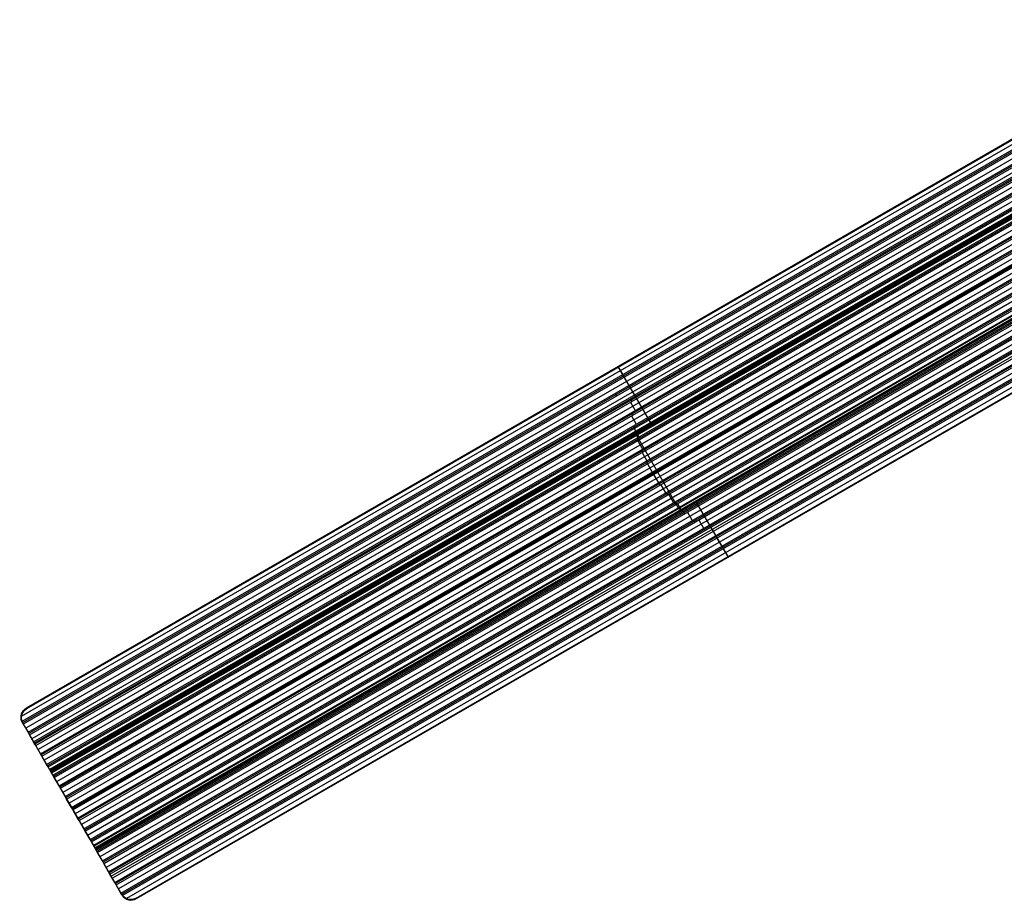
# Model space of a CAD drawing. Extents: x 12895 to 14339, y -6833 to -5581.
# Tile 1 of 79: x 12895 to 13441, y -6833 to -6343. Entities that reach past the tile are written whole.
import ezdxf

# ---------------------------------------------------------------- set-up
doc = ezdxf.new("R2010")
doc.units = 0
doc.layers.get('0').update_dxf_attribs({"linetype": 'CONTINUOUS'})

msp = doc.modelspace()

# ---------------------------------------------------------------- linework, layer by layer
for p, q in [((12898.63, -6725.15, 78.07), (13560.26, -6343.16, 78.07)), ((12898.74, -6725.35, 79.04), (13560.38, -6343.35, 79.04)), ((12898.85, -6725.54, 80.01), (13560.49, -6343.55, 80.01)), ((13561.59, -6345.46, 77.7), (12895.63, -6729.95, 77.7)), ((13562.92, -6347.77, 77.33), (12896.12, -6732.74, 77.33)), ((13563.31, -6348.44, 76.9), (12896.48, -6733.43, 76.9)), ((13563.7, -6349.11, 76.48), (12896.87, -6734.11, 76.48)), ((13565.03, -6351.41, 76.11), (12898.2, -6736.41, 76.11)), ((12899.53, -6738.71, 75.74), (13551, -6362.59, 75.74)), ((13550.11, -6364, 75.32), (12899.92, -6739.38, 75.32)), ((12900.31, -6740.06, 74.89), (13550.07, -6364.92, 74.89)), ((12902.55, -6743.94, 75.91), (13565.59, -6361.14, 75.91)), ((12902.97, -6744.66, 74.15), (13564.71, -6362.6, 74.15)), ((13564.23, -6363.78, 73.73), (12903.35, -6745.34, 73.73)), ((12903.74, -6746.01, 73.31), (13563.8, -6364.92, 73.31)), ((13551.92, -6366.92, 74.52), (12901.64, -6742.36, 74.52)), ((13562.77, -6368.59, 72.94), (12905.07, -6748.31, 72.94)), ((12906.4, -6750.61, 72.57), (13562.03, -6372.09, 72.57)), ((13561.81, -6373.11, 72.14), (12906.79, -6751.29, 72.14)), ((12907.18, -6751.96, 71.72), (13561.62, -6374.12, 71.72)), ((13561.26, -6377.39, 71.35), (12908.51, -6754.26, 71.35)), ((12909.84, -6756.57, 70.98), (13561.11, -6380.56, 70.98)), ((13561.06, -6381.48, 70.56), (12910.23, -6757.24, 70.56)), ((12910.61, -6757.91, 70.13), (13561.03, -6382.39, 70.13)), ((13561.28, -6384.16, 71.8), (12911.44, -6759.34, 71.8)), ((12911.53, -6759.49, 72.53), (13561.36, -6384.31, 72.53)), ((12911.61, -6759.64, 73.27), (13561.45, -6384.45, 73.27)), ((13561.15, -6385.39, 69.76), (12911.94, -6760.21, 69.76)), ((12912.21, -6760.67, 74.02), (13561.61, -6385.75, 74.02)), ((12912.42, -6761.03, 71.35), (13561.39, -6386.34, 71.35)), ((13561.48, -6386.49, 72.08), (12912.5, -6761.18, 72.08)), ((13561.56, -6386.64, 72.82), (12912.58, -6761.32, 72.82)), ((13195.8, -6597.81, 72.82), (13561.56, -6386.64, 72.82)), ((12913.27, -6762.52, 69.39), (13561.43, -6388.3, 69.39)), ((13561.51, -6389.15, 68.97), (12913.66, -6763.19, 68.97)), ((12914.05, -6763.86, 68.55), (13561.61, -6389.99, 68.55)), ((13562.11, -6392.77, 68.18), (12915.38, -6766.17, 68.18)), ((12916.71, -6768.47, 67.81), (13562.75, -6395.48, 67.81)), ((13562.94, -6396.27, 67.38), (12917.1, -6769.14, 67.38)), ((12917.49, -6769.81, 66.96), (13563.14, -6397.04, 66.96)), ((13563.98, -6399.63, 66.59), (12918.82, -6772.12, 66.59)), ((12920.15, -6774.42, 66.22), (13564.92, -6402.16, 66.22)), ((13565.22, -6402.89, 65.8), (12920.53, -6775.09, 65.8)), ((12920.92, -6775.77, 65.37), (13565.52, -6403.61, 65.37)), ((13566.65, -6406.02, 65), (12922.25, -6778.07, 65)), ((13570.11, -6411.96, 63.42), (12925.69, -6784.02, 63.42)), ((12927.02, -6786.32, 63.05), (13571.65, -6414.15, 63.05)), ((13572.12, -6414.77, 62.62), (12927.41, -6787, 62.62)), ((12923.58, -6780.37, 64.63), (13556.2, -6415.13, 64.63)), ((13556.51, -6415.85, 64.21), (12923.97, -6781.04, 64.21)), ((12924.11, -6781.28, 65.96), (13556.64, -6416.09, 65.96)), ((12924.36, -6781.72, 63.79), (13557.07, -6416.42, 63.79)), ((12927.79, -6787.67, 62.2), (13572.61, -6415.38, 62.2)), ((13574.34, -6417.46, 61.83), (12929.12, -6789.97, 61.83)), ((12930.45, -6792.27, 61.46), (13576.18, -6419.46, 61.46)), ((13576.76, -6420.03, 61.04), (12930.84, -6792.95, 61.04)), ((12931.23, -6793.62, 60.61), (13577.35, -6420.58, 60.61)), ((13579.39, -6422.48, 60.24), (12932.56, -6795.92, 60.24)), ((12933.89, -6798.23, 59.87), (13581.56, -6424.29, 59.87)), ((13582.25, -6424.79, 59.45), (12934.28, -6798.9, 59.45)), ((12934.67, -6799.57, 59.03), (13582.95, -6425.29, 59.03)), ((13584.81, -6426.83, 60.56), (12935.8, -6801.53, 60.56)), ((12935.88, -6801.68, 61.29), (13584.9, -6426.97, 61.29)), ((12935.97, -6801.83, 62.02), (13584.98, -6427.12, 62.02)), ((12935.97, -6801.83, 62.02), (13584.98, -6427.12, 62.02)), ((13585.35, -6426.97, 58.66), (12936, -6801.87, 58.66)), ((12936.57, -6802.87, 62.77), (13586, -6427.91, 62.77)), ((12936.77, -6803.22, 60.11), (13586.65, -6428.02, 60.11)), ((13586.74, -6428.16, 60.84), (12936.86, -6803.37, 60.84)), ((13586.82, -6428.31, 61.57), (12936.94, -6803.51, 61.57)), ((12936.94, -6803.51, 61.57), (13586.82, -6428.31, 61.57)), ((12937.33, -6804.18, 58.29), (13587.9, -6428.57, 58.29)), ((13588.72, -6428.99, 57.86), (12937.71, -6804.85, 57.86)), ((12938.1, -6805.52, 57.44), (13589.55, -6429.41, 57.44)), ((13592.39, -6430.84, 57.07), (12939.43, -6807.83, 57.07)), ((12940.76, -6810.13, 56.7), (13595.43, -6432.16, 56.7)), ((13596.41, -6432.49, 56.28), (12941.15, -6810.8, 56.28)), ((12941.54, -6811.47, 55.85), (13597.41, -6432.81, 55.85)), ((13600.84, -6433.9, 55.48), (12942.87, -6813.78, 55.48)), ((12944.2, -6816.08, 55.11), (13604.57, -6434.81, 55.11)), ((13605.8, -6435, 54.69), (12944.59, -6816.75, 54.69)), ((12944.97, -6817.43, 54.27), (13607.07, -6435.16, 54.27)), ((12945.67, -6818.62, 56), (13608.8, -6435.76, 56)), ((12948.41, -6823.38, 52.68), (13615.24, -6438.38, 52.68)), ((13616.57, -6440.69, 52.31), (12949.74, -6825.68, 52.31)), ((13596.35, -6444.43, 53.9), (12946.3, -6819.73, 53.9)), ((12947.63, -6822.03, 53.53), (13597.52, -6446.82, 53.53)), ((13598.51, -6447.14, 53.1), (12948.02, -6822.7, 53.1)), ((12951.07, -6827.98, 51.94), (13617.9, -6442.99, 51.94)), ((13618.29, -6443.66, 51.52), (12951.46, -6828.66, 51.52)), ((13618.68, -6444.33, 51.09), (12951.91, -6829.29, 51.09)), ((13619.95, -6446.53, 50.74), (12954.06, -6830.98, 50.74)), ((12959.58, -6830.72, 50.39), (13621.21, -6448.73, 50.39)), ((13621.3, -6448.88, 51.14), (12959.67, -6830.87, 51.14)), ((12959.75, -6831.02, 51.9), (13621.39, -6449.03, 51.9)), ((13229.45, -6534.16, 78.07), (13229.67, -6534.55, 80.01)), ((13226.86, -6535.65, 78.07), (13229.52, -6540.25, 77.33)), ((13227.07, -6536.05, 80.01), (13244.86, -6566.85, 71.8)), ((13229.51, -6540.26, 77.33), (13230.29, -6541.61, 76.48)), ((13230.29, -6541.61, 76.48), (13232.94, -6546.21, 75.74)), ((13225.26, -6550.65, 75.74), (13226.04, -6551.99, 74.89)), ((13233.72, -6547.56, 74.89), (13236.38, -6552.17, 74.15)), ((13233.77, -6555.47, 73.31), (13236.43, -6560.07, 72.57)), ((13233.84, -6553.63, 74.15), (13234.61, -6554.98, 73.31)), ((13234.21, -6561.35, 72.57), (13234.99, -6562.7, 71.72)), ((13234.4, -6563.04, 71.72), (13237.06, -6567.65, 70.98)), ((13235.47, -6568.56, 70.98), (13236.25, -6569.91, 70.13)), ((13235.82, -6570.15, 70.13), (13238.48, -6574.76, 69.39)), ((13236.36, -6571.75, 71.8), (13236.53, -6572.04, 73.27)), ((13236.9, -6573.69, 71.35), (13237.07, -6573.98, 72.82)), ((13236.92, -6573.68, 71.35), (13260.31, -6614.18, 60.56)), ((13237.35, -6575.41, 69.39), (13238.13, -6576.76, 68.55)), ((13237.83, -6576.93, 68.55), (13240.49, -6581.53, 67.81)), ((13239.73, -6581.97, 67.81), (13240.5, -6583.32, 66.96)), ((13240.31, -6583.43, 66.96), (13242.97, -6588.04, 66.22)), ((13242.54, -6588.29, 66.22), (13243.31, -6589.63, 65.37)), ((13243.22, -6589.69, 65.37), (13245.88, -6594.29, 64.63)), ((13239.94, -6597.72, 64.63), (13240.72, -6599.07, 63.79)), ((13246.67, -6595.63, 63.79), (13249.33, -6600.23, 63.05)), ((13249.43, -6600.18, 63.05), (13250.2, -6601.52, 62.2)), ((13250.66, -6601.26, 62.2), (13253.32, -6605.87, 61.46)), ((13253.51, -6605.76, 61.46), (13254.29, -6607.1, 60.61)), ((13255.07, -6606.65, 60.61), (13257.73, -6611.26, 59.87)), ((13258.03, -6611.08, 59.87), (13258.81, -6612.43, 59.03)), ((13259.96, -6611.77, 59.03), (13262.61, -6616.37, 58.29)), ((13270.19, -6610.72, 60.11), (13287.97, -6641.52, 51.9)), ((13260.31, -6614.18, 60.56), (13260.47, -6614.47, 62.02)), ((13261.71, -6615.62, 60.11), (13261.88, -6615.91, 61.57)), ((13263.05, -6616.12, 58.29), (13263.83, -6617.47, 57.44)), ((13265.44, -6616.54, 57.44), (13268.09, -6621.14, 56.7)), ((13268.7, -6620.8, 56.7), (13269.47, -6622.14, 55.85)), ((13271.73, -6620.84, 55.85), (13274.39, -6625.45, 55.11)), ((13275.25, -6624.95, 55.11), (13276.02, -6626.29, 54.27)), ((13278.39, -6624.93, 54.27), (13281.05, -6629.53, 53.53)), ((13281.05, -6629.53, 53.53), (13281.83, -6630.88, 52.68)), ((13281.83, -6630.88, 52.68), (13284.49, -6635.49, 51.94)), ((13284.49, -6635.49, 51.94), (13285.26, -6636.83, 51.09)), ((13285.29, -6636.81, 51.09), (13287.83, -6641.21, 50.39)), ((13290.4, -6639.72, 50.39), (13290.57, -6640.02, 51.9)), ((12898.85, -6725.54, 80.01), (12898.63, -6725.15, 78.07)), ((12898.63, -6725.15, 78.07), (12898.85, -6725.54, 80.01)), ((12896.39, -6733.27, 77), (12896.58, -6733.61, 78.67)), ((12896.87, -6734.11, 76.48), (12896.39, -6733.27, 77)), ((12896.58, -6733.61, 78.67), (12911.44, -6759.34, 71.8)), ((12896.87, -6734.11, 76.48), (12899.53, -6738.71, 75.74)), ((12900.31, -6740.06, 74.89), (12899.53, -6738.71, 75.74)), ((12902.97, -6744.66, 74.15), (12900.31, -6740.06, 74.89)), ((12903.74, -6746.01, 73.31), (12902.97, -6744.66, 74.15)), ((12906.4, -6750.61, 72.57), (12903.74, -6746.01, 73.31)), ((12907.18, -6751.96, 71.72), (12906.4, -6750.61, 72.57)), ((12909.84, -6756.57, 70.98), (12907.18, -6751.96, 71.72)), ((12910.61, -6757.91, 70.13), (12909.84, -6756.57, 70.98)), ((12913.27, -6762.52, 69.39), (12910.61, -6757.91, 70.13)), ((12911.44, -6759.34, 71.8), (12911.61, -6759.64, 73.27)), ((12912.58, -6761.32, 72.82), (12912.42, -6761.03, 71.35)), ((12912.42, -6761.03, 71.35), (12935.8, -6801.53, 60.56)), ((12914.05, -6763.86, 68.55), (12913.27, -6762.52, 69.39)), ((12916.71, -6768.47, 67.81), (12914.05, -6763.86, 68.55)), ((12917.49, -6769.81, 66.96), (12916.71, -6768.47, 67.81)), ((12920.15, -6774.42, 66.22), (12917.49, -6769.81, 66.96)), ((12920.92, -6775.77, 65.37), (12920.15, -6774.42, 66.22)), ((12923.58, -6780.37, 64.63), (12920.92, -6775.77, 65.37)), ((12921.89, -6777.45, 65.1), (12925.95, -6784.48, 65.1)), ((12924.36, -6781.72, 63.79), (12923.58, -6780.37, 64.63)), ((12924.01, -6781.12, 64.16), (12924.01, -6781.12, 66)), ((12927.02, -6786.32, 63.05), (12924.36, -6781.72, 63.79)), ((12927.79, -6787.67, 62.2), (12927.02, -6786.32, 63.05)), ((12930.45, -6792.27, 61.46), (12927.79, -6787.67, 62.2)), ((12931.23, -6793.62, 60.61), (12930.45, -6792.27, 61.46)), ((12933.89, -6798.23, 59.87), (12931.23, -6793.62, 60.61)), ((12934.67, -6799.57, 59.03), (12933.89, -6798.23, 59.87)), ((12937.33, -6804.18, 58.29), (12934.67, -6799.57, 59.03)), ((12935.8, -6801.53, 60.56), (12935.97, -6801.83, 62.02)), ((12936.94, -6803.51, 61.57), (12936.77, -6803.22, 60.11)), ((12936.77, -6803.22, 60.11), (12951.63, -6828.96, 53.25)), ((12938.1, -6805.52, 57.44), (12937.33, -6804.18, 58.29)), ((12940.76, -6810.13, 56.7), (12938.1, -6805.52, 57.44)), ((12941.54, -6811.47, 55.85), (12940.76, -6810.13, 56.7)), ((12944.2, -6816.08, 55.11), (12941.54, -6811.47, 55.85)), ((12944.97, -6817.43, 54.27), (12944.2, -6816.08, 55.11)), ((12947.63, -6822.03, 53.53), (12944.97, -6817.43, 54.27)), ((12948.41, -6823.38, 52.68), (12947.63, -6822.03, 53.53)), ((12951.07, -6827.98, 51.94), (12948.41, -6823.38, 52.68)), ((12951.44, -6828.62, 51.54), (12951.07, -6827.98, 51.94)), ((12951.63, -6828.96, 53.25), (12951.44, -6828.62, 51.54)), ((12959.75, -6831.02, 51.9), (12959.58, -6830.72, 50.39))]:
    msp.add_line(p, q)
at = {"extrusion": (0.866025, 0.5, 0)}
for centre in [(-12310.8, 73.04, 8177.15), (-12359.51, 61.79, 8177.17)]:
    msp.add_arc(centre, 1, 13, 193, dxfattribs=at)
at = {"extrusion": (0.112476, -0.194813, 0.97437)}
for centre, start, end in [((7807.96, -11947.34, 2838.13), 90, 180), ((7807.96, -12060.34, 2839), 180, 270)]:
    msp.add_arc(centre, 6, start, end, dxfattribs=at)
at = {"extrusion": (-0.068961, 0.119444, -0.990443)}
for centre, start, end in [((-7807.97, -12151.41, -1770.1), 6.0982, 89.9055), ((-7807.97, -12263.95, -1759.5), 270.0879, 351.517)]:
    msp.add_arc(centre, 6.01, start, end, dxfattribs=at)
at = {"extrusion": (-0.112476, 0.194813, -0.97437)}
for centre, start, end in [((-7807.96, -11947.34, -2839), 360, 90), ((-7807.96, -12060.34, -2838.22), 270, 360)]:
    msp.add_arc(centre, 6, start, end, dxfattribs=at)
at = {"extrusion": (-0.239135, 0.414194, -0.878213)}
for centre, start, end in [((-7808.43, -10747.08, -5940.48), 359.9995, 5.9996), ((-7808.43, -10855.95, -5970.78), 351.6966, 0.0012)]:
    msp.add_arc(centre, 6.46, start, end, dxfattribs=at)
at = {"extrusion": (0.866025, 0.5, 2.21628e-14)}
msp.add_arc((-12310.8, 73.04, 7801.96), 1, 13, 193, dxfattribs=at)
at = {"extrusion": (0.866025, 0.5, 1.55431e-15)}
msp.add_arc((-12359.51, 61.79, 7801.96), 1, 13, 193, dxfattribs=at)

doc.saveas('drawing.dxf')
